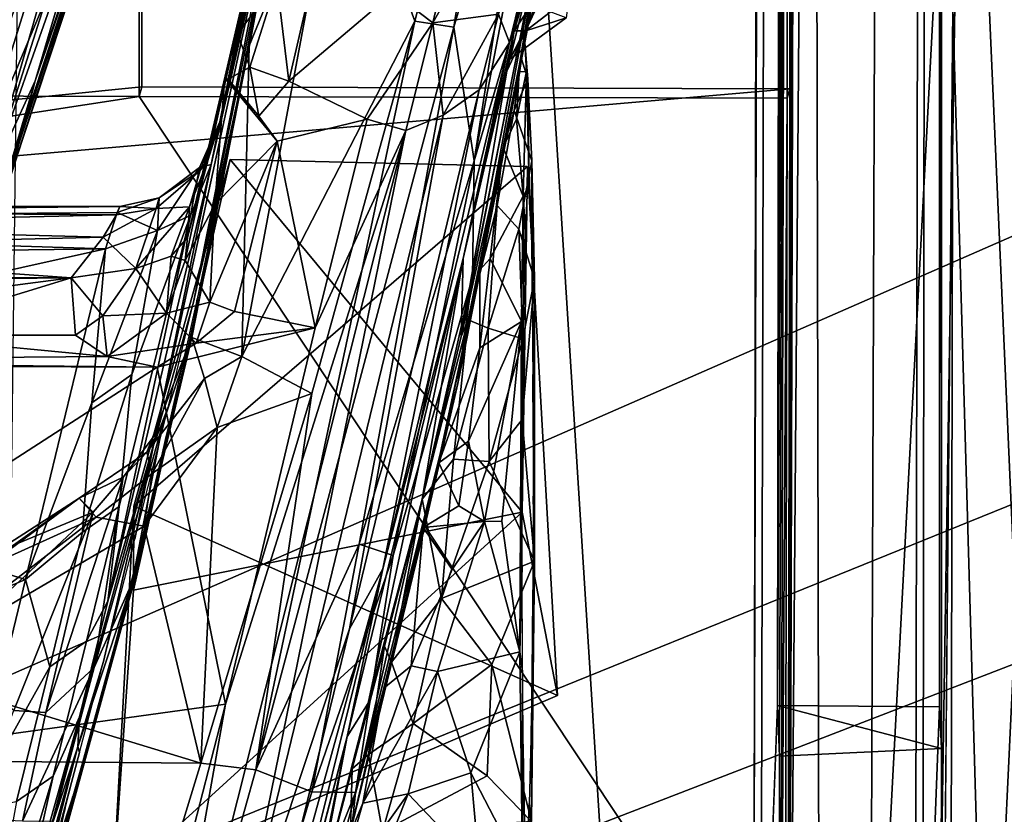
# Model space of a CAD drawing. Header units: millimetres. Extents: x -340 to 319, y -456 to 358.
# Tile 43 of 88: x 50 to 68, y -162 to -147. Entities that reach past the tile are written whole.
import ezdxf

# ---------------------------------------------------------------- set-up
doc = ezdxf.new("R2010")
doc.units = ezdxf.units.MM
doc.layers.add('Layer 01', color=7, linetype='Continuous', true_color=0x000000)

msp = doc.modelspace()

# ---------------------------------------------------------------- linework, layer by layer
at = {"layer": 'Layer 01'}
for points in [[(63.826, -162.799, 399.246), (63.953, -167.869, 407.788), (64.529, 77.813, 400.052)], [(63.826, -162.799, 399.246), (64.529, 77.813, 400.052), (64.249, 61.955, 385.965)], [(64.529, 77.813, 400.052), (63.953, -167.869, 407.788), (64.262, -159.859, 424.932)], [(64.529, 77.813, 400.052), (64.262, -159.859, 424.932), (64.706, 38.767, 417.383)], [(67.248, 61.946, 385.915), (66.825, -162.808, 399.196), (63.826, -162.799, 399.246), (64.249, 61.955, 385.965)], [(66.953, -167.885, 407.735), (66.825, -162.808, 399.196), (67.248, 61.946, 385.915)], [(67.248, 61.946, 385.915), (67.26, -159.887, 424.795), (66.953, -167.885, 407.735)], [(67.248, 61.946, 385.915), (67.302, -169.886, 429.007), (67.296, -160.654, 427.064)], [(67.506, -146.941, 437.317), (67.302, -169.886, 429.007), (67.248, 61.946, 385.915)], [(67.248, 61.946, 385.915), (67.296, -160.654, 427.064), (67.26, -159.887, 424.795)], [(64.441, -119.838, 428.759), (64.706, 38.767, 417.383), (64.262, -159.859, 424.932)], [(-71.543, -150.43, 444.848), (150.574, -20.344, 437.249), (-85.976, -218.806, 448.843)], [(72.472, -149.481, 444.793), (-85.976, -218.806, 448.843), (150.574, -20.344, 437.249)], [(-71.543, -150.43, 444.848), (-74.704, -146.791, 444.636), (150.574, -20.344, 437.249)], [(216.408, -154.237, 107.067), (57.117, -38.336, 147.62), (140.168, -98.664, 129.695)], [(57.117, -38.336, 147.62), (216.408, -154.237, 107.067), (217.636, -155.157, 106.103)], [(217.636, -155.157, 106.103), (170.099, -121.083, 102.083), (57.117, -38.336, 147.62)], [(214.243, -158.612, 106.115), (137.385, -102.981, 129.455), (63.101, -49.131, 149.515)], [(164.849, -122.267, 102.742), (214.243, -158.612, 106.115), (63.101, -49.131, 149.515)], [(64.92, -113.491, 437.157), (64.717, -81.067, 434.387), (64.485, -169.309, 439.213)], [(64.485, -169.309, 439.213), (64.717, -81.067, 434.387), (64.63, -81.53, 433.54)], [(64.63, -81.53, 433.54), (64.487, -148.434, 436.458), (64.485, -169.309, 439.213)], [(64.63, -81.53, 433.54), (64.524, -128.44, 435.277), (64.487, -148.434, 436.458)], [(24.65, -85.685, 451.916), (56.184, -86.269, 452.372), (33.958, -215.755, 458.673)], [(33.958, -215.755, 458.673), (56.184, -86.269, 452.372), (66.257, -245.965, 460.828)], [(56.184, -86.269, 452.372), (85.505, -87.264, 453.333), (84.243, -198.218, 458.966)], [(84.243, -198.218, 458.966), (66.257, -245.965, 460.828), (56.184, -86.269, 452.372)], [(64.92, -113.491, 437.157), (64.485, -169.309, 439.213), (65.036, -169.198, 441.044)], [(65.978, -169.13, 442.241), (66.176, -115.466, 439.114), (64.92, -113.491, 437.157), (65.036, -169.198, 441.044)], [(67.713, -136.219, 441.296), (66.176, -115.466, 439.114), (65.978, -169.13, 442.241)], [(64.441, -119.838, 428.759), (64.262, -159.859, 424.932), (64.435, -122.833, 428.936)], [(-50.556, -148.281, 435.38), (-50.518, -128.316, 434.201), (64.485, -122.656, 431.93), (52.467, -128.611, 432.484)], [(64.435, -122.833, 428.936), (64.262, -159.859, 424.932), (64.295, -160.796, 427.066)], [(64.319, -166.874, 429.535), (64.435, -122.833, 428.936), (64.295, -160.796, 427.066)], [(64.435, -122.833, 428.936), (64.319, -166.874, 429.535), (64.437, -148.61, 433.464)], [(64.487, -148.434, 436.458), (64.474, -128.645, 432.284), (64.435, -122.833, 428.936), (64.437, -148.61, 433.464)], [(-50.468, -128.139, 437.195), (-25.228, -156.2, 438.427), (52.48, -148.399, 436.658), (52.518, -128.434, 435.479)], [(52.48, -148.399, 436.658), (52.43, -148.576, 433.664), (52.467, -128.611, 432.484), (52.518, -128.434, 435.479)], [(64.474, -128.645, 432.284), (64.487, -148.434, 436.458), (64.524, -128.44, 435.277)], [(52.467, -128.611, 432.484), (52.43, -148.576, 433.664), (-50.556, -148.281, 435.38)], [(53.016, -138.323, 343.925), (43.627, -156.766, 356.118), (46.912, -133.099, 340.639)], [(159.341, -134.049, 443.891), (-85.976, -218.806, 448.843), (78.147, -155.421, 445.14)], [(-85.976, -218.806, 448.843), (159.341, -134.049, 443.891), (176.236, -170.603, 446.025)], [(67.713, -136.219, 441.296), (65.978, -169.13, 442.241), (67.201, -169.04, 443.111)], [(67.713, -136.219, 441.296), (67.201, -169.04, 443.111), (69.159, -169.056, 443.617)], [(69.159, -169.056, 443.617), (70.008, -136.768, 441.691), (67.713, -136.219, 441.296)], [(49.719, -150.914, 372.329), (49.836, -150.681, 357.084), (54.258, -137.048, 373.161)], [(49.933, -150.24, 374.874), (49.719, -150.914, 372.329), (54.258, -137.048, 373.161)], [(49.836, -150.681, 357.084), (50.061, -150.021, 352.626), (54.258, -137.048, 373.161)], [(52.335, -142.888, 377.546), (49.933, -150.24, 374.874), (54.258, -137.048, 373.161)], [(54.258, -137.048, 373.161), (50.061, -150.021, 352.626), (53.786, -138.701, 345.172)], [(53.682, -137.38, 343.364), (49.586, -150.284, 351.95), (53.016, -138.323, 343.925)], [(49.586, -150.284, 351.95), (53.682, -137.38, 343.364), (53.799, -138.347, 344.364)], [(60.589, -142.299, 415.626), (61.424, -137.883, 413.46), (59.518, -147.879, 377.695), (59.15, -149.648, 381.304)], [(61.424, -137.883, 413.46), (60.037, -144.816, 360.484), (59.42, -148.37, 360.983)], [(59.42, -148.37, 360.983), (59.577, -147.576, 374.937), (61.424, -137.883, 413.46)], [(59.518, -147.879, 377.695), (61.424, -137.883, 413.46), (59.577, -147.576, 374.937)], [(43.627, -156.766, 356.118), (53.016, -138.323, 343.925), (48.543, -151.626, 352.676)], [(49.586, -150.284, 351.95), (48.543, -151.626, 352.676), (53.016, -138.323, 343.925)], [(49.586, -150.284, 351.95), (53.799, -138.347, 344.364), (50.506, -148.289, 350.921)], [(50.506, -148.289, 350.921), (53.799, -138.347, 344.364), (53.805, -138.664, 345.135)], [(50.506, -148.289, 350.921), (53.805, -138.664, 345.135), (50.059, -150.012, 352.618)], [(58.638, -149.768, 359.738), (59.854, -145.651, 360.104), (60.798, -138.532, 358.91)], [(59.862, -141.87, 358.802), (58.638, -149.768, 359.738), (60.798, -138.532, 358.91)], [(67.506, -146.941, 437.317), (69.571, -139.241, 438.836), (68.154, -169.233, 440.217)], [(69.571, -139.241, 438.836), (69.409, -169.234, 440.614), (68.154, -169.233, 440.217)], [(57.536, -147.184, 358.817), (59.479, -139.448, 358.32), (56.188, -143.455, 358.619)], [(58.262, -147.296, 358.946), (59.479, -139.448, 358.32), (57.536, -147.184, 358.817)], [(58.262, -147.296, 358.946), (59.862, -141.87, 358.802), (59.479, -139.448, 358.32)], [(55.137, -144.111, 399.683), (53.439, -152.39, 379.577), (54.476, -147.634, 377.113), (55.625, -141.522, 386.401)], [(54.476, -147.634, 377.113), (54.823, -145.696, 363.696), (55.625, -141.522, 386.401)], [(58.262, -147.296, 358.946), (58.638, -149.768, 359.738), (59.862, -141.87, 358.802)], [(51.822, -142.111, 378.401), (49.384, -149.892, 383.547), (51.541, -144.773, 379.694)], [(49.384, -149.892, 383.547), (51.822, -142.111, 378.401), (50.47, -144.814, 380.48)], [(59.819, -145.82, 418.01), (60.589, -142.299, 415.626), (59.15, -149.648, 381.304), (58.396, -153.023, 383.451)], [(50.05, -149.814, 382.493), (49.933, -150.24, 374.874), (52.335, -142.888, 377.546)], [(51.541, -144.773, 379.694), (50.05, -149.814, 382.493), (52.335, -142.888, 377.546)], [(54.545, -145.972, 430.955), (53.927, -149.05, 417.271), (55.167, -143.334, 432.594)], [(53.927, -149.05, 417.271), (54.889, -144.701, 426.351), (55.167, -143.334, 432.594)], [(54.334, -153.394, 359.237), (57.536, -147.184, 358.817), (56.188, -143.455, 358.619)], [(54.334, -153.394, 359.237), (56.188, -143.455, 358.619), (54.469, -147.642, 359.889)], [(55.058, -144.225, 359.684), (54.469, -147.642, 359.889), (56.188, -143.455, 358.619)], [(55.11, -143.936, 420.361), (52.695, -155.038, 389.812), (53.439, -152.39, 379.577)], [(52.695, -155.038, 389.812), (55.11, -143.936, 420.361), (53.765, -149.838, 413.989)], [(53.439, -152.39, 379.577), (55.137, -144.111, 399.683), (55.11, -143.936, 420.361)], [(55.11, -143.936, 420.361), (53.927, -149.05, 417.271), (53.765, -149.838, 413.989)], [(54.919, -144.709, 421.794), (53.927, -149.05, 417.271), (55.11, -143.936, 420.361)], [(57.874, -147.212, 431.237), (57.137, -146.65, 431.99), (58.647, -143.942, 433.468)], [(59.27, -144.743, 432.42), (57.874, -147.212, 431.237), (58.647, -143.942, 433.468)], [(55.058, -144.225, 359.684), (54.823, -145.696, 363.696), (54.469, -147.642, 359.889)], [(54.952, -144.585, 432.483), (54.979, -146.451, 431.91), (54.252, -147.418, 430.047)], [(54.545, -145.972, 430.955), (54.952, -144.585, 432.483), (54.252, -147.418, 430.047)], [(49.066, -149.18, 383.207), (49.384, -149.892, 383.547), (50.47, -144.814, 380.48)], [(50.05, -149.814, 382.493), (51.541, -144.773, 379.694), (49.384, -149.892, 383.547)], [(54.79, -145.201, 424), (54.889, -144.701, 426.351), (53.927, -149.05, 417.271)], [(54.919, -144.709, 421.794), (54.79, -145.201, 424), (53.927, -149.05, 417.271)], [(59.27, -144.743, 432.42), (59.09, -147.054, 430.025), (57.874, -147.212, 431.237)], [(59.42, -148.37, 360.983), (60.037, -144.816, 360.484), (59.854, -145.651, 360.104)], [(59.09, -147.054, 430.025), (59.851, -145.289, 430.382), (59.291, -147.581, 427.95)], [(59.851, -145.289, 430.382), (59.377, -147.362, 427.098), (59.291, -147.581, 427.95)], [(59.377, -147.362, 427.098), (59.851, -145.289, 430.382), (59.69, -146.329, 428.528)], [(54.476, -147.634, 377.113), (53.84, -150.725, 372.48), (53.406, -153.041, 360.226), (54.823, -145.696, 363.696)], [(54.469, -147.642, 359.889), (54.823, -145.696, 363.696), (53.406, -153.041, 360.226)], [(58.608, -151.926, 360.678), (58.334, -153.893, 361.713), (59.854, -145.651, 360.104)], [(59.854, -145.651, 360.104), (58.334, -153.893, 361.713), (59.42, -148.37, 360.983)], [(58.638, -149.768, 359.738), (58.608, -151.926, 360.678), (59.854, -145.651, 360.104)], [(98.446, -182.982, 498.426), (98.446, -145.971, 497.749), (50.167, -146.605, 496.801), (49.734, -182.724, 497.504)], [(54.545, -145.972, 430.955), (53.324, -151.189, 421.502), (53.711, -149.744, 420.219)], [(54.545, -145.972, 430.955), (54.015, -148.231, 427.902), (53.324, -151.189, 421.502)], [(54.545, -145.972, 430.955), (53.711, -149.744, 420.219), (53.927, -149.05, 417.271)], [(54.015, -148.231, 427.902), (54.545, -145.972, 430.955), (54.252, -147.418, 430.047)], [(59.819, -145.82, 418.01), (58.396, -153.023, 383.451), (59.244, -148.111, 423.309)], [(59.819, -145.82, 418.01), (59.244, -148.111, 423.309), (59.797, -146.917, 421.315)], [(59.377, -147.362, 427.098), (59.69, -146.329, 428.528), (59.881, -146.599, 427.241)], [(54.252, -147.418, 430.047), (54.979, -146.451, 431.91), (54.483, -148.038, 430.072)], [(55.206, -148.295, 430.182), (54.483, -148.038, 430.072), (54.979, -146.451, 431.91)], [(54.979, -146.451, 431.91), (55.584, -146.637, 431.935), (55.206, -148.295, 430.182)], [(55.584, -146.637, 431.935), (57.137, -146.65, 431.99), (55.206, -148.295, 430.182)], [(56.657, -149.001, 429.112), (55.206, -148.295, 430.182), (57.137, -146.65, 431.99), (57.874, -147.212, 431.237)], [(59.881, -146.599, 427.241), (59.599, -147.364, 425.055), (59.377, -147.362, 427.098)], [(60.395, -146.748, 426.631), (59.599, -147.364, 425.055), (59.881, -146.599, 427.241)], [(60.341, -147.119, 424.452), (59.599, -147.364, 425.055), (60.395, -146.748, 426.631)], [(59.09, -147.054, 430.025), (58.065, -148.923, 428.302), (57.874, -147.212, 431.237)], [(59.09, -147.054, 430.025), (58.729, -148.457, 428.005), (58.065, -148.923, 428.302)], [(58.729, -148.457, 428.005), (59.09, -147.054, 430.025), (59.291, -147.581, 427.95)], [(59.301, -147.889, 424.397), (59.797, -146.917, 421.315), (59.244, -148.111, 423.309)], [(59.301, -147.889, 424.397), (60.341, -147.119, 424.452), (59.797, -146.917, 421.315)], [(67.468, -169.328, 438.902), (67.302, -169.886, 429.007), (67.506, -146.941, 437.317)], [(67.506, -146.941, 437.317), (68.154, -169.233, 440.217), (67.468, -169.328, 438.902)], [(57.536, -147.184, 358.817), (54.334, -153.394, 359.237), (55.63, -154.078, 359.255)], [(57.536, -147.184, 358.817), (55.63, -154.078, 359.255), (54.595, -161.05, 359.829)], [(57.536, -147.184, 358.817), (54.595, -161.05, 359.829), (58.262, -147.296, 358.946)], [(56.657, -149.001, 429.112), (57.874, -147.212, 431.237), (57.374, -149.21, 428.409)], [(57.874, -147.212, 431.237), (58.065, -148.923, 428.302), (57.374, -149.21, 428.409)], [(59.301, -147.889, 424.397), (59.599, -147.364, 425.055), (60.341, -147.119, 424.452)], [(54.015, -148.231, 427.902), (54.252, -147.418, 430.047), (54.078, -148.259, 428.683)], [(54.483, -148.038, 430.072), (54.078, -148.259, 428.683), (54.252, -147.418, 430.047)], [(56.508, -156.874, 359.914), (58.262, -147.296, 358.946), (54.595, -161.05, 359.829)], [(58.638, -149.768, 359.738), (58.262, -147.296, 358.946), (56.508, -156.874, 359.914)], [(59.291, -147.581, 427.95), (59.377, -147.362, 427.098), (58.433, -151.577, 418.142)], [(59.244, -148.111, 423.309), (58.433, -151.577, 418.142), (59.377, -147.362, 427.098)], [(59.377, -147.362, 427.098), (59.301, -147.889, 424.397), (59.244, -148.111, 423.309)], [(59.377, -147.362, 427.098), (59.599, -147.364, 425.055), (59.301, -147.889, 424.397)], [(59.291, -147.581, 427.95), (58.433, -151.577, 418.142), (56.949, -157.331, 407.744)], [(56.949, -157.331, 407.744), (58.729, -148.457, 428.005), (59.291, -147.581, 427.95)], [(59.577, -147.576, 374.937), (59.42, -148.37, 360.983), (59.47, -148.124, 371.573)], [(59.61, -148.114, 373.477), (59.577, -147.576, 374.937), (59.47, -148.124, 371.573)], [(59.518, -147.879, 377.695), (59.577, -147.576, 374.937), (59.632, -148.259, 376.966)], [(59.61, -148.114, 373.477), (59.658, -150.238, 375.512), (59.632, -148.259, 376.966), (59.577, -147.576, 374.937)], [(54.334, -153.394, 359.237), (54.469, -147.642, 359.889), (53.406, -153.041, 360.226)], [(54.476, -147.634, 377.113), (53.439, -152.39, 379.577), (53.672, -151.402, 378.544)], [(53.888, -150.422, 376.626), (54.476, -147.634, 377.113), (53.672, -151.402, 378.544)], [(53.84, -150.725, 372.48), (54.476, -147.634, 377.113), (53.936, -150.238, 374.442)], [(53.888, -150.422, 376.626), (53.936, -150.238, 374.442), (54.476, -147.634, 377.113)], [(59.518, -147.879, 377.695), (59.38, -148.837, 379.252), (59.15, -149.648, 381.304)], [(59.38, -148.837, 379.252), (59.518, -147.879, 377.695), (59.632, -148.259, 376.966)], [(54.078, -148.259, 428.683), (54.483, -148.038, 430.072), (54.651, -148.942, 429.022)], [(54.651, -148.942, 429.022), (54.483, -148.038, 430.072), (55.206, -148.295, 430.182)], [(58.396, -153.023, 383.451), (58.433, -151.577, 418.142), (59.244, -148.111, 423.309)], [(59.47, -148.124, 371.573), (59.094, -150.088, 367.06), (59.178, -149.522, 369.053)], [(59.094, -150.088, 367.06), (59.47, -148.124, 371.573), (59.42, -148.37, 360.983)], [(59.422, -148.998, 370.86), (59.47, -148.124, 371.573), (59.178, -149.522, 369.053)], [(59.61, -148.114, 373.477), (59.47, -148.124, 371.573), (59.422, -148.998, 370.86)], [(59.544, -150.427, 369.445), (59.61, -148.114, 373.477), (59.422, -148.998, 370.86)], [(59.544, -150.427, 369.445), (59.658, -150.238, 375.512), (59.61, -148.114, 373.477)], [(-62.596, -166.215, 436.642), (-50.556, -148.281, 435.38), (52.43, -148.576, 433.664)], [(50.059, -150.012, 352.618), (49.586, -150.284, 351.95), (50.506, -148.289, 350.921)], [(54.015, -148.231, 427.902), (53.831, -150.58, 424.924), (53.283, -151.616, 421.7)], [(53.283, -151.616, 421.7), (53.324, -151.189, 421.502), (54.015, -148.231, 427.902)], [(54.015, -148.231, 427.902), (54.987, -149.407, 428.254), (53.831, -150.58, 424.924)], [(54.651, -148.942, 429.022), (54.015, -148.231, 427.902), (54.078, -148.259, 428.683)], [(54.987, -149.407, 428.254), (54.015, -148.231, 427.902), (54.651, -148.942, 429.022)], [(55.206, -148.295, 430.182), (56.657, -149.001, 429.112), (54.987, -149.407, 428.254), (54.651, -148.942, 429.022)], [(59.38, -148.837, 379.252), (59.632, -148.259, 376.966), (59.708, -149.771, 379.596)], [(59.658, -150.238, 375.512), (59.692, -150.951, 377.748), (59.708, -149.771, 379.596), (59.632, -148.259, 376.966)], [(64.487, -148.434, 436.458), (52.48, -148.399, 436.658), (-25.228, -156.2, 438.427)], [(-25.228, -156.2, 438.427), (13.654, -166.257, 438.367), (64.452, -166.64, 437.534), (64.487, -148.434, 436.458)], [(64.487, -148.434, 436.458), (64.437, -148.61, 433.464), (52.43, -148.576, 433.664), (52.48, -148.399, 436.658)], [(56.328, -158.438, 406.838), (58.729, -148.457, 428.005), (56.949, -157.331, 407.744)], [(56.328, -158.438, 406.838), (58.065, -148.923, 428.302), (58.729, -148.457, 428.005)], [(58.334, -153.893, 361.713), (59.094, -150.088, 367.06), (59.42, -148.37, 360.983)], [(64.485, -169.309, 439.213), (64.487, -148.434, 436.458), (64.452, -166.64, 437.534)], [(64.403, -166.579, 434.526), (-62.596, -166.215, 436.642), (52.43, -148.576, 433.664)], [(64.437, -148.61, 433.464), (64.403, -166.579, 434.526), (52.43, -148.576, 433.664)], [(64.319, -166.874, 429.535), (64.403, -166.579, 434.526), (64.437, -148.61, 433.464)], [(59.063, -150.598, 381.367), (59.15, -149.648, 381.304), (59.38, -148.837, 379.252)], [(59.38, -148.837, 379.252), (59.708, -149.771, 379.596), (59.465, -151.035, 381.098), (59.063, -150.598, 381.367)], [(53.927, -149.05, 417.271), (53.55, -149.897, 416.633), (53.765, -149.838, 413.989)], [(53.564, -149.947, 418.725), (53.55, -149.897, 416.633), (53.927, -149.05, 417.271)], [(53.711, -149.744, 420.219), (53.564, -149.947, 418.725), (53.927, -149.05, 417.271)], [(58.065, -148.923, 428.302), (56.328, -158.438, 406.838), (54.166, -164.952, 394.156)], [(57.374, -149.21, 428.409), (58.065, -148.923, 428.302), (54.166, -164.952, 394.156)], [(55.691, -152.866, 420.866), (54.987, -149.407, 428.254), (56.657, -149.001, 429.112)], [(57.374, -149.21, 428.409), (55.691, -152.866, 420.866), (56.657, -149.001, 429.112)], [(59.422, -148.998, 370.86), (59.178, -149.522, 369.053), (59.544, -150.427, 369.445)], [(52.437, -168.825, 386.665), (57.374, -149.21, 428.409), (54.166, -164.952, 394.156)], [(57.374, -149.21, 428.409), (52.437, -168.825, 386.665), (54.033, -159.835, 406.026)], [(55.691, -152.866, 420.866), (57.374, -149.21, 428.409), (54.033, -159.835, 406.026)], [(53.831, -150.58, 424.924), (54.987, -149.407, 428.254), (53.739, -152.386, 421.668)], [(54.987, -149.407, 428.254), (54.196, -152.561, 421.536), (53.739, -152.386, 421.668)], [(54.987, -149.407, 428.254), (55.691, -152.866, 420.866), (54.196, -152.561, 421.536)], [(73.579, -154.117, 445.064), (-85.976, -218.806, 448.843), (72.472, -149.481, 444.793)], [(58.741, -151.792, 366.898), (59.178, -149.522, 369.053), (59.094, -150.088, 367.06)], [(59.178, -149.522, 369.053), (58.741, -151.792, 366.898), (58.934, -151.581, 367.782)], [(59.544, -150.427, 369.445), (59.178, -149.522, 369.053), (58.934, -151.581, 367.782)], [(52.333, -156.169, 382.271), (54.118, -149.748, 372.502), (52.323, -157.723, 368.595)], [(59.528, -156.281, 368.808), (52.323, -157.723, 368.595), (54.118, -149.748, 372.502)], [(59.63, -149.876, 375.098), (54.118, -149.748, 372.502), (52.333, -156.169, 382.271)], [(53.711, -149.744, 420.219), (53.324, -151.189, 421.502), (53.364, -150.62, 420.14)], [(53.364, -150.62, 420.14), (53.564, -149.947, 418.725), (53.711, -149.744, 420.219)], [(59.528, -156.281, 368.808), (54.118, -149.748, 372.502), (59.63, -149.876, 375.098)], [(58.638, -149.768, 359.738), (56.508, -156.874, 359.914), (57.137, -157.079, 360.627)], [(57.137, -157.079, 360.627), (58.608, -151.926, 360.678), (58.638, -149.768, 359.738)], [(58.396, -153.023, 383.451), (59.15, -149.648, 381.304), (58.53, -152.719, 382.938)], [(59.15, -149.648, 381.304), (59.063, -150.598, 381.367), (58.53, -152.719, 382.938)], [(59.708, -149.771, 379.596), (59.754, -151.96, 381.604), (59.465, -151.035, 381.098)], [(59.715, -152.239, 379.336), (59.708, -149.771, 379.596), (59.692, -150.951, 377.748)], [(59.754, -151.96, 381.604), (59.708, -149.771, 379.596), (59.715, -152.239, 379.336)], [(51.849, -157.927, 396.095), (52.695, -155.038, 389.812), (53.765, -149.838, 413.989)], [(51.849, -157.927, 396.095), (53.765, -149.838, 413.989), (53.379, -150.782, 413.542)], [(60.183, -159.672, 379.862), (59.63, -149.876, 375.098), (52.333, -156.169, 382.271)], [(53.564, -149.947, 418.725), (52.744, -150.655, 418.844), (52.802, -150.457, 417.121)], [(53.364, -150.62, 420.14), (52.744, -150.655, 418.844), (53.564, -149.947, 418.725)], [(53.55, -149.897, 416.633), (52.802, -150.457, 417.121), (52.773, -151.062, 414.462)], [(53.55, -149.897, 416.633), (52.773, -151.062, 414.462), (53.379, -150.782, 413.542)], [(53.564, -149.947, 418.725), (52.802, -150.457, 417.121), (53.55, -149.897, 416.633)], [(53.379, -150.782, 413.542), (53.765, -149.838, 413.989), (53.55, -149.897, 416.633)], [(60.183, -159.672, 379.862), (59.528, -156.281, 368.808), (59.63, -149.876, 375.098)], [(57.683, -156.726, 363.747), (58.741, -151.792, 366.898), (59.094, -150.088, 367.06), (58.334, -153.893, 361.713)], [(59.658, -150.238, 375.512), (59.544, -150.427, 369.445), (59.62, -150.429, 373.333)], [(52.802, -150.457, 417.121), (52.024, -150.73, 416.406), (52.773, -151.062, 414.462)], [(52.802, -150.457, 417.121), (52.071, -150.617, 417.601), (52.024, -150.73, 416.406)], [(52.744, -150.655, 418.844), (52.071, -150.617, 417.601), (52.802, -150.457, 417.121)], [(58.934, -151.581, 367.782), (59.516, -152.748, 367.572), (59.544, -150.427, 369.445)], [(59.544, -150.427, 369.445), (59.516, -152.748, 367.572), (59.562, -152.412, 370.19)], [(59.562, -152.412, 370.19), (59.592, -151.088, 371.774), (59.544, -150.427, 369.445)], [(59.544, -150.427, 369.445), (59.592, -151.088, 371.774), (59.62, -150.429, 373.333)], [(43.432, -150.71, 418.552), (34.868, -150.588, 417.916), (52.071, -150.617, 417.601)], [(34.868, -150.588, 417.916), (34.947, -150.871, 415.972), (52.024, -150.73, 416.406), (52.071, -150.617, 417.601)], [(43.432, -150.71, 418.552), (52.071, -150.617, 417.601), (52.01, -150.774, 418.585)], [(43.432, -150.71, 418.552), (52.01, -150.774, 418.585), (43.442, -150.97, 419.197)], [(52.744, -150.655, 418.844), (51.763, -151.184, 419.363), (52.01, -150.774, 418.585)], [(52.367, -151.765, 420.169), (51.763, -151.184, 419.363), (52.744, -150.655, 418.844)], [(52.744, -150.655, 418.844), (52.01, -150.774, 418.585), (52.071, -150.617, 417.601)], [(53.025, -151.539, 420.771), (52.367, -151.765, 420.169), (53.364, -150.62, 420.14)], [(53.364, -150.62, 420.14), (52.367, -151.765, 420.169), (52.744, -150.655, 418.844)], [(53.364, -150.62, 420.14), (53.324, -151.189, 421.502), (53.025, -151.539, 420.771)], [(53.283, -151.616, 421.7), (53.831, -150.58, 424.924), (53.739, -152.386, 421.668)], [(58.53, -152.719, 382.938), (59.063, -150.598, 381.367), (58.898, -152.87, 382.36)], [(59.465, -151.035, 381.098), (58.898, -152.87, 382.36), (59.063, -150.598, 381.367)], [(26.134, -151.732, 413.715), (51.805, -151.399, 414.196), (34.947, -150.871, 415.972)], [(34.947, -150.871, 415.972), (51.805, -151.399, 414.196), (52.024, -150.73, 416.406)], [(43.442, -150.97, 419.197), (52.01, -150.774, 418.585), (51.763, -151.184, 419.363)], [(52.773, -151.062, 414.462), (52.024, -150.73, 416.406), (51.805, -151.399, 414.196)], [(53.379, -150.782, 413.542), (52.06, -156.172, 401.702), (51.849, -157.927, 396.095)], [(52.293, -153.727, 408.196), (52.06, -156.172, 401.702), (53.379, -150.782, 413.542)], [(53.379, -150.782, 413.542), (52.773, -151.062, 414.462), (52.293, -153.727, 408.196)], [(53.504, -152.327, 370.29), (53.406, -153.041, 360.226), (53.84, -150.725, 372.48)], [(43.442, -150.97, 419.197), (51.763, -151.184, 419.363), (43.45, -151.39, 419.708)], [(52.293, -153.727, 408.196), (52.773, -151.062, 414.462), (51.555, -154.253, 407.7)], [(51.555, -154.253, 407.7), (52.773, -151.062, 414.462), (51.805, -151.399, 414.196)], [(59.539, -153.068, 382.179), (58.898, -152.87, 382.36), (59.465, -151.035, 381.098)], [(59.539, -153.068, 382.179), (59.465, -151.035, 381.098), (59.754, -151.96, 381.604)], [(51.172, -151.94, 419.945), (43.45, -151.39, 419.708), (51.763, -151.184, 419.363)], [(51.763, -151.184, 419.363), (52.367, -151.765, 420.169), (51.172, -151.94, 419.945)], [(53.324, -151.189, 421.502), (53.283, -151.616, 421.7), (53.025, -151.539, 420.771)], [(51.172, -151.94, 419.945), (17.801, -151.898, 420.513), (43.45, -151.39, 419.708)], [(51.805, -151.399, 414.196), (26.134, -151.732, 413.715), (39.34, -154.182, 408.11)], [(50.322, -157.525, 400.533), (51.805, -151.399, 414.196), (39.34, -154.182, 408.11)], [(51.555, -154.253, 407.7), (51.805, -151.399, 414.196), (50.322, -157.525, 400.533)], [(52.937, -152.594, 420.776), (52.367, -151.765, 420.169), (53.025, -151.539, 420.771)], [(52.937, -152.594, 420.776), (53.025, -151.539, 420.771), (53.283, -151.616, 421.7)], [(52.937, -152.594, 420.776), (53.283, -151.616, 421.7), (53.739, -152.386, 421.668)], [(56.949, -157.331, 407.744), (58.433, -151.577, 418.142), (56.283, -160.435, 399.422)], [(58.433, -151.577, 418.142), (56.674, -159.818, 384.88), (56.283, -160.435, 399.422)], [(57.677, -156.041, 383.54), (56.674, -159.818, 384.88), (58.433, -151.577, 418.142)], [(58.433, -151.577, 418.142), (58.396, -153.023, 383.451), (57.677, -156.041, 383.54)], [(58.741, -151.792, 366.898), (58.742, -153.233, 367.092), (58.934, -151.581, 367.782)], [(58.934, -151.581, 367.782), (58.742, -153.233, 367.092), (59.516, -152.748, 367.572)], [(51.759, -152.645, 420.173), (51.172, -151.94, 419.945), (52.367, -151.765, 420.169)], [(51.759, -152.645, 420.173), (52.367, -151.765, 420.169), (52.937, -152.594, 420.776)], [(57.683, -156.726, 363.747), (57.983, -155.367, 366.096), (58.741, -151.792, 366.898)], [(58.742, -153.233, 367.092), (58.741, -151.792, 366.898), (57.983, -155.367, 366.096)], [(51.172, -151.94, 419.945), (32.873, -152.119, 420.346), (17.801, -151.898, 420.513)], [(51.172, -151.94, 419.945), (46.585, -152.537, 420.211), (32.873, -152.119, 420.346)], [(46.585, -152.537, 420.211), (51.172, -151.94, 419.945), (47.706, -153, 420.136)], [(51.248, -153.003, 420.06), (47.706, -153, 420.136), (51.172, -151.94, 419.945)], [(51.172, -151.94, 419.945), (51.759, -152.645, 420.173), (51.248, -153.003, 420.06)], [(58.608, -151.926, 360.678), (56.438, -161.469, 361.789), (58.334, -153.893, 361.713)], [(57.137, -157.079, 360.627), (56.438, -161.469, 361.789), (58.608, -151.926, 360.678)], [(59.754, -151.96, 381.604), (59.526, -154.562, 382.729), (59.539, -153.068, 382.179)], [(59.757, -157.187, 382.807), (59.526, -154.562, 382.729), (59.754, -151.96, 381.604)], [(59.754, -151.96, 381.604), (59.715, -152.239, 379.336), (59.728, -153.919, 380.432)], [(59.757, -157.187, 382.807), (59.754, -151.96, 381.604), (59.728, -153.919, 380.432)], [(52.93, -154.877, 369.068), (53.406, -153.041, 360.226), (53.504, -152.327, 370.29)], [(53.439, -152.39, 379.577), (52.695, -155.038, 389.812), (52.974, -154.317, 380.724)], [(52.937, -152.594, 420.776), (53.739, -152.386, 421.668), (53.486, -153.146, 420.297)], [(54.196, -152.561, 421.536), (53.486, -153.146, 420.297), (53.739, -152.386, 421.668)], [(59.562, -152.412, 370.19), (59.516, -152.748, 367.572), (59.535, -154.838, 368.943)], [(51.759, -152.645, 420.173), (51.836, -153.398, 419.752), (51.248, -153.003, 420.06)], [(51.759, -152.645, 420.173), (52.937, -152.594, 420.776), (51.836, -153.398, 419.752)], [(53.486, -153.146, 420.297), (51.836, -153.398, 419.752), (52.937, -152.594, 420.776)], [(55.691, -152.866, 420.866), (53.486, -153.146, 420.297), (54.196, -152.561, 421.536)], [(58.258, -155.294, 383.026), (57.677, -156.041, 383.54), (58.53, -152.719, 382.938)], [(58.396, -153.023, 383.451), (58.53, -152.719, 382.938), (57.677, -156.041, 383.54)], [(58.258, -155.294, 383.026), (58.53, -152.719, 382.938), (58.898, -152.87, 382.36)], [(55.691, -152.866, 420.866), (52.762, -153.593, 419.347), (53.486, -153.146, 420.297)], [(52.762, -153.593, 419.347), (55.691, -152.866, 420.866), (54.033, -159.835, 406.026)], [(58.258, -155.294, 383.026), (58.898, -152.87, 382.36), (58.917, -155.339, 382.852)], [(58.531, -154.961, 366.798), (59.516, -152.748, 367.572), (58.742, -153.233, 367.092)], [(59.516, -152.748, 367.572), (58.531, -154.961, 366.798), (58.831, -156.45, 366.808)], [(59.152, -156.445, 366.805), (59.516, -152.748, 367.572), (58.831, -156.45, 366.808)], [(59.539, -153.068, 382.179), (58.917, -155.339, 382.852), (58.898, -152.87, 382.36)], [(59.484, -158.866, 367.269), (59.516, -152.748, 367.572), (59.152, -156.445, 366.805)], [(59.535, -154.838, 368.943), (59.516, -152.748, 367.572), (59.484, -158.866, 367.269)], [(51.836, -153.398, 419.752), (41.846, -153.475, 419.714), (47.706, -153, 420.136)], [(51.248, -153.003, 420.06), (51.836, -153.398, 419.752), (47.706, -153, 420.136)], [(53.406, -153.041, 360.226), (52.93, -154.877, 369.068), (52.297, -157.716, 364.679)], [(52.297, -157.716, 364.679), (52.3, -157.579, 364.011), (53.406, -153.041, 360.226)], [(52.3, -157.579, 364.011), (52.863, -154.663, 360.642), (53.406, -153.041, 360.226)], [(53.639, -153.801, 359.429), (53.406, -153.041, 360.226), (52.573, -155.165, 360.079)], [(53.406, -153.041, 360.226), (52.863, -154.663, 360.642), (52.573, -155.165, 360.079)], [(54.334, -153.394, 359.237), (53.406, -153.041, 360.226), (53.639, -153.801, 359.429)], [(59.539, -153.068, 382.179), (59.526, -154.562, 382.729), (58.917, -155.339, 382.852)], [(-31.684, -153.267, 420.935), (41.846, -153.475, 419.714), (52.762, -153.593, 419.347)], [(40.109, -161.761, 402.068), (-31.684, -153.267, 420.935), (52.762, -153.593, 419.347)], [(51.836, -153.398, 419.752), (53.486, -153.146, 420.297), (52.762, -153.593, 419.347)], [(57.983, -155.367, 366.096), (58.531, -154.961, 366.798), (58.742, -153.233, 367.092)], [(51.836, -153.398, 419.752), (52.762, -153.593, 419.347), (41.846, -153.475, 419.714)], [(54.334, -153.394, 359.237), (53.639, -153.801, 359.429), (53.879, -154.712, 359.318)], [(53.879, -154.712, 359.318), (55.63, -154.078, 359.255), (54.334, -153.394, 359.237)], [(52.762, -153.593, 419.347), (54.033, -159.835, 406.026), (40.109, -161.761, 402.068)], [(52.06, -156.172, 401.702), (52.293, -153.727, 408.196), (51.382, -156.647, 401.988)], [(51.555, -154.253, 407.7), (51.382, -156.647, 401.988), (52.293, -153.727, 408.196)], [(52.671, -155.565, 359.61), (53.639, -153.801, 359.429), (52.573, -155.165, 360.079)], [(53.879, -154.712, 359.318), (53.639, -153.801, 359.429), (52.671, -155.565, 359.61)], [(58.334, -153.893, 361.713), (56.438, -161.469, 361.789), (56.379, -162.07, 362.92), (57.683, -156.726, 363.747)], [(59.728, -153.919, 380.432), (59.73, -155.98, 380.88), (59.757, -157.187, 382.807)], [(-85.976, -218.806, 448.843), (73.579, -154.117, 445.064), (78.147, -155.421, 445.14)], [(38.089, -162.676, 389.158), (50.322, -157.525, 400.533), (39.34, -154.182, 408.11)], [(53.574, -160.926, 359.694), (55.63, -154.078, 359.255), (53.879, -154.712, 359.318)], [(54.595, -161.05, 359.829), (55.63, -154.078, 359.255), (53.574, -160.926, 359.694)], [(51.555, -154.253, 407.7), (50.322, -157.525, 400.533), (51.382, -156.647, 401.988)], [(52.695, -155.038, 389.812), (52.353, -156.781, 380.991), (52.974, -154.317, 380.724)], [(51.596, -159.156, 364.455), (52.132, -155.633, 360.875), (52.863, -154.663, 360.642)], [(52.3, -157.579, 364.011), (51.596, -159.156, 364.455), (52.863, -154.663, 360.642)], [(52.132, -155.633, 360.875), (52.573, -155.165, 360.079), (52.863, -154.663, 360.642)], [(52.524, -156.541, 359.445), (53.574, -160.926, 359.694), (53.879, -154.712, 359.318)], [(53.879, -154.712, 359.318), (52.671, -155.565, 359.61), (52.524, -156.541, 359.445)], [(59.757, -157.187, 382.807), (58.917, -155.339, 382.852), (59.526, -154.562, 382.729)], [(52.297, -157.716, 364.679), (52.93, -154.877, 369.068), (52.393, -157.122, 369.005)], [(59.484, -158.866, 367.269), (59.527, -157.278, 368.923), (59.535, -154.838, 368.943)], [(51.769, -159.042, 380.362), (52.695, -155.038, 389.812), (51.326, -160.072, 390.942), (51.291, -160.617, 383.038)], [(52.695, -155.038, 389.812), (51.849, -157.927, 396.095), (51.326, -160.072, 390.942)], [(52.353, -156.781, 380.991), (52.695, -155.038, 389.812), (51.769, -159.042, 380.362)], [(58.531, -154.961, 366.798), (57.983, -155.367, 366.096), (58.357, -156.16, 366.787)], [(58.831, -156.45, 366.808), (58.531, -154.961, 366.798), (58.357, -156.16, 366.787)], [(51.321, -156.017, 360.335), (52.573, -155.165, 360.079), (52.132, -155.633, 360.875)], [(52.573, -155.165, 360.079), (51.321, -156.017, 360.335), (51.636, -156.369, 359.688), (52.671, -155.565, 359.61)], [(58.033, -157.881, 382.744), (57.677, -156.041, 383.54), (58.258, -155.294, 383.026)], [(57.695, -156.56, 365.879), (57.983, -155.367, 366.096), (57.683, -156.726, 363.747)], [(58.357, -156.16, 366.787), (57.983, -155.367, 366.096), (57.695, -156.56, 365.879)], [(58.033, -157.881, 382.744), (58.258, -155.294, 383.026), (58.917, -155.339, 382.852)], [(58.917, -155.339, 382.852), (59.757, -157.187, 382.807), (58.033, -157.881, 382.744)], [(50.703, -159.991, 364.443), (51.581, -156.276, 361.182), (52.132, -155.633, 360.875)], [(51.596, -159.156, 364.455), (50.703, -159.991, 364.443), (52.132, -155.633, 360.875)], [(51.321, -156.017, 360.335), (52.132, -155.633, 360.875), (51.581, -156.276, 361.182)], [(52.524, -156.541, 359.445), (52.671, -155.565, 359.61), (51.636, -156.369, 359.688)], [(59.718, -158.289, 380.568), (59.757, -157.187, 382.807), (59.73, -155.98, 380.88)], [(51.321, -156.017, 360.335), (47.227, -158.647, 360.681), (48.279, -158.215, 360.012)], [(51.321, -156.017, 360.335), (50.099, -156.893, 361.04), (47.227, -158.647, 360.681)], [(48.279, -158.215, 360.012), (49.581, -157.295, 360), (51.321, -156.017, 360.335)], [(49.581, -157.295, 360), (51.636, -156.369, 359.688), (51.321, -156.017, 360.335)], [(50.099, -156.893, 361.04), (51.321, -156.017, 360.335), (51.581, -156.276, 361.182)], [(51.382, -156.647, 401.988), (50.777, -159.144, 396.419), (51.455, -158.67, 396.132), (52.06, -156.172, 401.702)], [(51.849, -157.927, 396.095), (52.06, -156.172, 401.702), (51.455, -158.67, 396.132)], [(52.323, -157.723, 368.595), (51.951, -163.186, 373.602), (52.333, -156.169, 382.271)], [(52.333, -156.169, 382.271), (51.951, -163.186, 373.602), (60.183, -159.672, 379.862)], [(56.975, -158.76, 383.453), (56.674, -159.818, 384.88), (57.677, -156.041, 383.54)], [(57.108, -159.057, 382.671), (56.975, -158.76, 383.453), (57.677, -156.041, 383.54)], [(57.108, -159.057, 382.671), (57.677, -156.041, 383.54), (58.033, -157.881, 382.744)], [(58.831, -156.45, 366.808), (58.357, -156.16, 366.787), (57.695, -156.56, 365.879)], [(47.948, -159.218, 359.69), (51.636, -156.369, 359.688), (49.581, -157.295, 360)], [(52.524, -156.541, 359.445), (51.636, -156.369, 359.688), (47.948, -159.218, 359.69)], [(48.765, -158.904, 363.015), (51.581, -156.276, 361.182), (50.109, -159.951, 364.219)], [(51.581, -156.276, 361.182), (48.765, -158.904, 363.015), (50.099, -156.893, 361.04)], [(50.703, -159.991, 364.443), (50.109, -159.951, 364.219), (51.581, -156.276, 361.182)], [(60.183, -159.672, 379.862), (51.951, -163.186, 373.602), (59.528, -156.281, 368.808)], [(51.951, -163.186, 373.602), (52.323, -157.723, 368.595), (59.528, -156.281, 368.808)], [(53.574, -160.926, 359.694), (52.524, -156.541, 359.445), (47.948, -159.218, 359.69)], [(57.472, -159.125, 367.225), (57.96, -159.233, 367.393), (58.831, -156.45, 366.808), (58.232, -157.341, 366.911)], [(58.831, -156.45, 366.808), (57.695, -156.56, 365.879), (58.232, -157.341, 366.911)], [(57.96, -159.233, 367.393), (59.484, -158.866, 367.269), (58.831, -156.45, 366.808)], [(58.831, -156.45, 366.808), (59.484, -158.866, 367.269), (59.152, -156.445, 366.805)], [(50.322, -157.525, 400.533), (50.777, -159.144, 396.419), (51.382, -156.647, 401.988)], [(57.491, -157.424, 365.975), (57.683, -156.726, 363.747), (56.379, -162.07, 362.92), (56.967, -159.537, 366.739)], [(57.491, -157.424, 365.975), (56.967, -159.537, 366.739), (57.695, -156.56, 365.879)], [(57.472, -159.125, 367.225), (57.695, -156.56, 365.879), (56.967, -159.537, 366.739)], [(57.695, -156.56, 365.879), (57.472, -159.125, 367.225), (58.232, -157.341, 366.911)], [(57.695, -156.56, 365.879), (57.683, -156.726, 363.747), (57.491, -157.424, 365.975)], [(54.595, -161.05, 359.829), (55.63, -161.459, 360.58), (56.508, -156.874, 359.914)], [(56.508, -156.874, 359.914), (55.63, -161.459, 360.58), (57.137, -157.079, 360.627)], [(55.63, -161.459, 360.58), (56.438, -161.469, 361.789), (57.137, -157.079, 360.627)], [(52.393, -157.122, 369.005), (51.743, -159.643, 369.938), (52.297, -157.716, 364.679)], [(58.963, -159.1, 382.401), (58.033, -157.881, 382.744), (59.757, -157.187, 382.807)], [(59.757, -157.187, 382.807), (59.703, -162.01, 380.422), (58.963, -159.1, 382.401)], [(59.532, -159.223, 369.582), (59.527, -157.278, 368.923), (59.484, -158.866, 367.269)], [(59.703, -162.01, 380.422), (59.757, -157.187, 382.807), (59.718, -158.289, 380.568)], [(56.949, -157.331, 407.744), (53.931, -168.224, 385.691), (56.328, -158.438, 406.838)], [(53.931, -168.224, 385.691), (56.949, -157.331, 407.744), (54.561, -167.006, 386.123)], [(56.283, -160.435, 399.422), (54.561, -167.006, 386.123), (56.949, -157.331, 407.744)], [(49.287, -161.793, 391.016), (50.322, -157.525, 400.533), (38.089, -162.676, 389.158)], [(49.287, -161.793, 391.016), (50.777, -159.144, 396.419), (50.322, -157.525, 400.533)], [(50.371, -164.585, 369.325), (50.835, -162.007, 366.455), (52.3, -157.579, 364.011)], [(50.371, -164.585, 369.325), (52.3, -157.579, 364.011), (52.297, -157.716, 364.679)], [(51.596, -159.156, 364.455), (52.3, -157.579, 364.011), (50.835, -162.007, 366.455)], [(52.297, -157.716, 364.679), (50.578, -163.964, 369.428), (50.371, -164.585, 369.325)], [(50.578, -163.964, 369.428), (52.297, -157.716, 364.679), (51.743, -159.643, 369.938)], [(50.836, -161.168, 390.562), (51.326, -160.072, 390.942), (51.849, -157.927, 396.095), (51.455, -158.67, 396.132)], [(58.033, -157.881, 382.744), (57.509, -160.195, 381.867), (57.108, -159.057, 382.671)], [(58.963, -159.1, 382.401), (57.509, -160.195, 381.867), (58.033, -157.881, 382.744)], [(59.703, -162.01, 380.422), (59.718, -158.289, 380.568), (59.693, -160.234, 379.381)], [(54.166, -164.952, 394.156), (56.328, -158.438, 406.838), (53.931, -168.224, 385.691)], [(50.777, -159.144, 396.419), (50.158, -161.641, 390.85), (50.836, -161.168, 390.562), (51.455, -158.67, 396.132)], [(56.378, -161.035, 382.249), (56.674, -159.818, 384.88), (56.975, -158.76, 383.453)], [(56.682, -160.766, 381.803), (56.378, -161.035, 382.249), (56.975, -158.76, 383.453)], [(56.682, -160.766, 381.803), (56.975, -158.76, 383.453), (57.108, -159.057, 382.671)], [(59.484, -158.866, 367.269), (57.96, -159.233, 367.393), (58.576, -161.11, 368.452)], [(59.484, -158.866, 367.269), (58.576, -161.11, 368.452), (59.537, -162.954, 370.477)], [(59.484, -158.866, 367.269), (59.537, -162.954, 370.477), (59.532, -159.223, 369.582)], [(51.769, -159.042, 380.362), (51.291, -160.617, 383.038), (51.322, -160.73, 379.001)], [(56.682, -160.766, 381.803), (57.108, -159.057, 382.671), (57.509, -160.195, 381.867)], [(58.963, -159.1, 382.401), (58.88, -161.165, 381.188), (57.509, -160.195, 381.867)], [(59.703, -162.01, 380.422), (58.88, -161.165, 381.188), (58.963, -159.1, 382.401)], [(53.574, -160.926, 359.694), (47.948, -159.218, 359.69), (44.721, -160.853, 359.851)], [(49.287, -161.793, 391.016), (50.158, -161.641, 390.85), (50.777, -159.144, 396.419)], [(50.703, -159.991, 364.443), (51.596, -159.156, 364.455), (50.266, -162, 365.916)], [(50.266, -162, 365.916), (51.596, -159.156, 364.455), (50.835, -162.007, 366.455)], [(57.472, -159.125, 367.225), (56.967, -159.537, 366.739), (56.575, -161.671, 368.629)], [(57.96, -159.233, 367.393), (57.472, -159.125, 367.225), (56.575, -161.671, 368.629)], [(56.575, -161.671, 368.629), (57.414, -161.498, 368.868), (57.96, -159.233, 367.393)], [(58.576, -161.11, 368.452), (57.96, -159.233, 367.393), (57.414, -161.498, 368.868)], [(59.537, -162.954, 370.477), (59.55, -160.841, 370.937), (59.532, -159.223, 369.582)], [(50.578, -163.964, 369.428), (51.743, -159.643, 369.938), (51.203, -161.54, 372.071)], [(56.056, -162.917, 369.028), (56.967, -159.537, 366.739), (56.379, -162.07, 362.92), (55.038, -166.713, 366.108)], [(56.967, -159.537, 366.739), (56.056, -162.917, 369.028), (56.575, -161.671, 368.629)], [(54.033, -159.835, 406.026), (51.826, -168.391, 387.808), (39.374, -167.84, 389.113), (40.109, -161.761, 402.068)], [(51.826, -168.391, 387.808), (54.033, -159.835, 406.026), (52.437, -168.825, 386.665)], [(55.645, -163.806, 379.322), (56.283, -160.435, 399.422), (56.674, -159.818, 384.88)], [(56.378, -161.035, 382.249), (55.645, -163.806, 379.322), (56.674, -159.818, 384.88)], [(50.266, -162, 365.916), (49.319, -161.959, 365.61), (50.109, -159.951, 364.219), (50.703, -159.991, 364.443)], [(63.953, -167.869, 407.788), (66.953, -167.885, 407.735), (67.26, -159.887, 424.795), (64.262, -159.859, 424.932)], [(64.262, -159.859, 424.932), (67.26, -159.887, 424.795), (67.296, -160.654, 427.064)], [(64.262, -159.859, 424.932), (67.296, -160.654, 427.064), (64.295, -160.796, 427.066)], [(49.913, -165.545, 379.109), (51.291, -160.617, 383.038), (51.326, -160.072, 390.942)], [(51.326, -160.072, 390.942), (50.135, -164.311, 383.172), (49.913, -165.545, 379.109)], [(51.326, -160.072, 390.942), (50.836, -161.168, 390.562), (50.135, -164.311, 383.172)], [(57.509, -160.195, 381.867), (56.942, -162.195, 380.338), (56.682, -160.766, 381.803)], [(58.88, -161.165, 381.188), (56.942, -162.195, 380.338), (57.509, -160.195, 381.867)], [(59.659, -161.677, 377.583), (59.703, -162.01, 380.422), (59.693, -160.234, 379.381)], [(54.088, -168.898, 380.274), (54.561, -167.006, 386.123), (56.283, -160.435, 399.422)], [(55.381, -164.871, 376.83), (54.088, -168.898, 380.274), (56.283, -160.435, 399.422)], [(55.645, -163.806, 379.322), (55.381, -164.871, 376.83), (56.283, -160.435, 399.422)], [(49.92, -165.983, 372.579), (51.291, -160.617, 383.038), (49.804, -165.999, 378.02)], [(49.913, -165.545, 379.109), (49.804, -165.999, 378.02), (51.291, -160.617, 383.038)], [(51.291, -160.617, 383.038), (49.92, -165.983, 372.579), (51.322, -160.73, 379.001)], [(51.322, -160.73, 379.001), (49.92, -165.983, 372.579), (51.057, -161.767, 377.432)], [(64.281, -168.832, 427.679), (64.295, -160.796, 427.066), (67.296, -160.654, 427.064), (67.282, -168.424, 427.558)], [(67.296, -160.654, 427.064), (67.302, -169.886, 429.007), (67.282, -168.424, 427.558)], [(41.748, -162.184, 360.108), (53.122, -162.404, 359.999), (53.574, -160.926, 359.694), (44.721, -160.853, 359.851)], [(53.574, -160.926, 359.694), (53.122, -162.404, 359.999), (54.184, -162.507, 360.118), (54.595, -161.05, 359.829)], [(56.378, -161.035, 382.249), (56.682, -160.766, 381.803), (56.347, -162.188, 380.561)], [(56.347, -162.188, 380.561), (56.682, -160.766, 381.803), (56.942, -162.195, 380.338)], [(59.537, -162.954, 370.477), (59.58, -162.014, 372.942), (59.55, -160.841, 370.937)], [(64.295, -160.796, 427.066), (64.281, -168.832, 427.679), (64.315, -169.867, 429.713)], [(64.319, -166.874, 429.535), (64.295, -160.796, 427.066), (64.315, -169.867, 429.713)], [(55.452, -162.067, 360.654), (55.63, -161.459, 360.58), (54.595, -161.05, 359.829), (54.184, -162.507, 360.118)], [(56.347, -162.188, 380.561), (55.645, -163.806, 379.322), (56.378, -161.035, 382.249)], [(58.576, -161.11, 368.452), (57.414, -161.498, 368.868), (58.735, -162.884, 370.314)], [(59.537, -162.954, 370.477), (58.576, -161.11, 368.452), (58.735, -162.884, 370.314)], [(50.836, -161.168, 390.562), (49.319, -166.222, 380.059), (50.135, -164.311, 383.172)], [(50.158, -161.641, 390.85), (49.319, -166.222, 380.059), (50.836, -161.168, 390.562)], [(59.703, -162.01, 380.422), (56.942, -162.195, 380.338), (58.88, -161.165, 381.188)], [(56.438, -161.469, 361.789), (55.63, -161.459, 360.58), (55.452, -162.067, 360.654), (55.838, -162.961, 361.839)], [(55.838, -162.961, 361.839), (56.379, -162.07, 362.92), (56.438, -161.469, 361.789)], [(50.94, -162.321, 374.804), (49.92, -165.983, 372.579), (50.578, -163.964, 369.428), (51.203, -161.54, 372.071)], [(56.575, -161.671, 368.629), (56.1, -163.335, 370.654), (57.414, -161.498, 368.868)], [(57.414, -161.498, 368.868), (56.1, -163.335, 370.654), (56.909, -162.769, 370.203)], [(57.414, -161.498, 368.868), (56.909, -162.769, 370.203), (58.735, -162.884, 370.314)], [(50.94, -162.321, 374.804), (51.057, -161.767, 377.432), (49.92, -165.983, 372.579)], [(56.575, -161.671, 368.629), (56.056, -162.917, 369.028), (56.1, -163.335, 370.654)], [(59.659, -161.677, 377.583), (59.619, -162.276, 375.289), (59.619, -164.198, 375.676)], [(59.619, -164.198, 375.676), (59.703, -162.01, 380.422), (59.659, -161.677, 377.583)]]:
    msp.add_3dface(points, dxfattribs=at)

doc.saveas('drawing.dxf')
